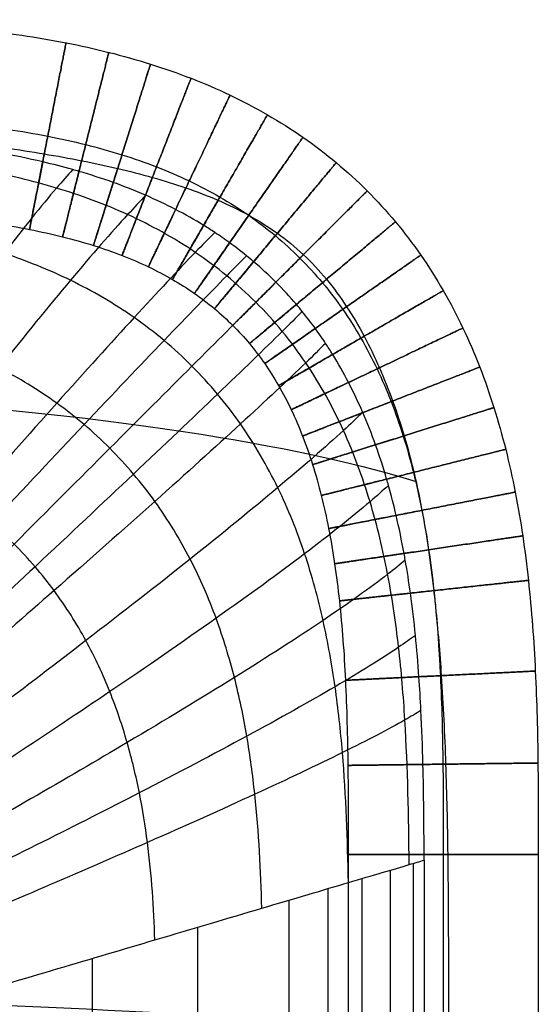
# Model space of a CAD drawing. Header units: millimetres. Extents: x -1000 to 1000, y -255 to 255.
# Tile 28 of 28: x 956 to 1000, y 172 to 255. Entities that reach past the tile are written whole.
import ezdxf

# ---------------------------------------------------------------- set-up
doc = ezdxf.new("R2010")
doc.units = ezdxf.units.MM
doc.header["$MEASUREMENT"] = 0
doc.layers.add('Nakki long bench', color=7, linetype='Continuous', true_color=0x6c5e82)

msp = doc.modelspace()

# ---------------------------------------------------------------- linework, layer by layer
at = {"layer": 'Nakki long bench'}
for points, knots in [([(929.759, 255, 325), (932.292, 255, 325), (937.375, 254.999, 325), (945.067, 254.813, 325), (952.673, 254.27, 325), (958.938, 253.372, 325), (963.814, 252.298, 325), (967.329, 251.315, 325), (970.743, 250.125, 325), (974.04, 248.711, 325), (977.2, 247.06, 325), (980.202, 245.163, 325), (983.021, 243.019, 325), (985.634, 240.633, 325), (988.019, 238.02, 325), (990.164, 235.202, 325), (992.06, 232.2, 325), (993.711, 229.04, 325), (995.125, 225.743, 325), (996.316, 222.329, 325), (997.299, 218.813, 325), (998.093, 215.21, 325), (998.717, 211.531, 325), (999.356, 206.479, 325), (999.814, 200.067, 325), (1000, 192.374, 325), (1000, 187.292, 325), (1000, 184.759, 325)], [0, 0, 0, 0, 7.597725, 15.04763, 22.228787, 29.058737, 32.32895, 35.502292, 38.58296, 41.57884, 44.501437, 47.365611, 50.189076, 52.991634, 55.794191, 58.617656, 61.481831, 64.404427, 67.400307, 70.480976, 73.654318, 76.92453, 80.292201, 83.75448, 90.935637, 98.385543, 105.983267, 105.983267, 105.983267, 105.983267]), ([(929.759, 247, 317), (932.292, 247, 317), (937.308, 246.999, 317), (944.717, 246.818, 317), (951.855, 246.305, 317), (957.562, 245.484, 317), (961.884, 244.53, 317), (964.943, 243.674, 317), (967.855, 242.658, 317), (970.613, 241.474, 317), (973.21, 240.116, 317), (975.638, 238.581, 317), (977.892, 236.865, 317), (979.969, 234.969, 317), (981.865, 232.892, 317), (983.581, 230.638, 317), (985.116, 228.21, 317), (986.474, 225.613, 317), (987.658, 222.855, 317), (988.674, 219.942, 317), (989.531, 216.884, 317), (990.236, 213.689, 317), (990.8, 210.369, 317), (991.386, 205.734, 317), (991.818, 199.716, 317), (991.999, 192.307, 317), (992, 187.292, 317), (992, 184.759, 317)], [0, 0, 0, 0, 7.597725, 15.04763, 22.228787, 29.058737, 32.32895, 35.502292, 38.58296, 41.57884, 44.501437, 47.365611, 50.189076, 52.991634, 55.794191, 58.617656, 61.481831, 64.404427, 67.400307, 70.480976, 73.654318, 76.92453, 80.292201, 83.75448, 90.935637, 98.385543, 105.983267, 105.983267, 105.983267, 105.983267]), ([(929.759, 247, 333), (932.292, 247, 333), (937.308, 246.999, 333), (944.717, 246.818, 333), (951.855, 246.305, 333), (957.562, 245.484, 333), (961.884, 244.53, 333), (964.943, 243.674, 333), (967.855, 242.658, 333), (970.613, 241.474, 333), (973.21, 240.116, 333), (975.638, 238.581, 333), (977.892, 236.865, 333), (979.969, 234.969, 333), (981.865, 232.892, 333), (983.581, 230.638, 333), (985.116, 228.21, 333), (986.474, 225.613, 333), (987.658, 222.855, 333), (988.674, 219.942, 333), (989.531, 216.884, 333), (990.236, 213.689, 333), (990.8, 210.369, 333), (991.386, 205.734, 333), (991.818, 199.716, 333), (991.999, 192.307, 333), (992, 187.292, 333), (992, 184.759, 333)], [0, 0, 0, 0, 7.597725, 15.04763, 22.228787, 29.058737, 32.32895, 35.502292, 38.58296, 41.57884, 44.501437, 47.365611, 50.189076, 52.991634, 55.794191, 58.617656, 61.481831, 64.404427, 67.400307, 70.480976, 73.654318, 76.92453, 80.292201, 83.75448, 90.935637, 98.385543, 105.983267, 105.983267, 105.983267, 105.983267]), ([(929.759, 246.63, 332.991), (932.286, 246.479, 332.984), (934.823, 246.307, 332.972), (937.346, 246.112, 332.954), (939.803, 245.922, 332.937), (942.289, 245.708, 332.915), (944.741, 245.466, 332.895), (947.084, 245.236, 332.876), (949.46, 244.975, 332.859), (951.796, 244.678, 332.85), (954, 244.398, 332.842), (956.233, 244.079, 332.843), (958.424, 243.709, 332.854), (959.473, 243.532, 332.859), (960.524, 243.341, 332.867), (961.568, 243.134, 332.876), (962.58, 242.934, 332.886), (963.595, 242.717, 332.897), (964.6, 242.481, 332.908), (965.578, 242.252, 332.92), (966.557, 242.002, 332.932), (967.524, 241.729, 332.943), (968.47, 241.461, 332.955), (969.414, 241.169, 332.965), (970.343, 240.848, 332.974), (971.257, 240.532, 332.983), (972.164, 240.185, 332.99), (973.051, 239.802, 332.994), (973.912, 239.43, 332.998), (974.758, 239.022, 333), (975.58, 238.571, 333), (975.596, 238.562, 333), (975.613, 238.553, 333), (975.629, 238.544, 333), (976.461, 238.084, 333), (977.264, 237.582, 332.998), (978.037, 237.028, 332.996), (978.808, 236.474, 332.994), (979.536, 235.877, 332.991), (980.229, 235.228, 332.99), (980.922, 234.579, 332.988), (981.566, 233.888, 332.987), (982.172, 233.156, 332.988), (982.78, 232.421, 332.988), (983.343, 231.651, 332.989), (983.867, 230.853, 332.99), (984.396, 230.047, 332.991), (984.887, 229.212, 332.993), (985.34, 228.362, 332.994), (985.802, 227.497, 332.995), (986.229, 226.609, 332.996), (986.623, 225.711, 332.997), (987.026, 224.794, 332.998), (987.398, 223.859, 332.999), (987.74, 222.917, 332.999), (988.091, 221.951, 332.999), (988.413, 220.97, 333), (988.706, 219.985, 333), (989.008, 218.97, 333), (989.281, 217.945, 333), (989.527, 216.916, 333), (989.589, 216.654, 333), (989.65, 216.392, 333), (989.709, 216.13, 333), (989.889, 215.329, 333), (990.054, 214.523, 333), (990.205, 213.716, 333), (990.222, 213.623, 333), (990.24, 213.531, 333), (990.257, 213.438, 333), (990.442, 212.428, 333), (990.607, 211.41, 333), (990.756, 210.394, 333), (990.923, 209.254, 333), (991.071, 208.106, 333), (991.201, 206.962, 333), (991.254, 206.501, 333), (991.304, 206.039, 333), (991.351, 205.578, 333), (991.548, 203.663, 333), (991.706, 201.727, 333), (991.833, 199.807, 333), (991.996, 197.337, 332.999), (992.114, 194.834, 332.998), (992.199, 192.36, 332.997), (992.286, 189.835, 332.995), (992.341, 187.285, 332.993), (992.376, 184.759, 332.991)], [0, 0, 0, 0, 7.604894, 7.604894, 7.604894, 15.028063, 15.028063, 15.028063, 22.127982, 22.127982, 22.127982, 28.827098, 28.827098, 28.827098, 32.023091, 32.023091, 32.023091, 35.125187, 35.125187, 35.125187, 38.145585, 38.145585, 38.145585, 41.099887, 41.099887, 41.099887, 44.004738, 44.004738, 44.004738, 46.819299, 46.819299, 46.819299, 46.874999, 46.874999, 46.874999, 49.723997, 49.723997, 49.723997, 52.563785, 52.563785, 52.563785, 55.407915, 55.407915, 55.407915, 58.270854, 58.270854, 58.270854, 61.167502, 61.167502, 61.167502, 64.113135, 64.113135, 64.113135, 67.123421, 67.123421, 67.123421, 70.21185, 70.21185, 70.21185, 73.389139, 73.389139, 73.389139, 74.196134, 74.196134, 74.196134, 76.660569, 76.660569, 76.660569, 76.943801, 76.943801, 76.943801, 80.028068, 80.028068, 80.028068, 83.490039, 83.490039, 83.490039, 84.882012, 84.882012, 84.882012, 90.673361, 90.673361, 90.673361, 98.130513, 98.130513, 98.130513, 105.733256, 105.733256, 105.733256, 105.733256]), ([(990.39, 184.759, 317.164), (990.378, 187.287, 317.166), (990.356, 189.809, 317.171), (990.292, 192.336, 317.178), (990.254, 193.848, 317.182), (990.201, 195.359, 317.187), (990.126, 196.87, 317.193), (990.078, 197.819, 317.197), (990.022, 198.768, 317.201), (989.956, 199.716, 317.206), (989.875, 200.877, 317.212), (989.778, 202.036, 317.218), (989.661, 203.194, 317.225), (989.542, 204.381, 317.233), (989.402, 205.566, 317.241), (989.238, 206.748, 317.25), (989.109, 207.675, 317.257), (988.965, 208.6, 317.265), (988.803, 209.522, 317.273), (988.77, 209.711, 317.275), (988.737, 209.9, 317.277), (988.702, 210.089, 317.278), (988.506, 211.162, 317.288), (988.285, 212.23, 317.299), (988.037, 213.292, 317.31), (987.839, 214.137, 317.32), (987.624, 214.977, 317.329), (987.389, 215.812, 317.339), (987.34, 215.989, 317.341), (987.289, 216.166, 317.344), (987.237, 216.342, 317.346), (986.954, 217.313, 317.358), (986.643, 218.276, 317.37), (986.302, 219.228, 317.383), (985.974, 220.143, 317.395), (985.617, 221.049, 317.408), (985.231, 221.941, 317.42), (985.228, 221.947, 317.42), (985.225, 221.954, 317.42), (985.222, 221.96, 317.42), (984.852, 222.812, 317.432), (984.454, 223.652, 317.444), (984.027, 224.476, 317.455), (983.611, 225.278, 317.466), (983.166, 226.065, 317.477), (982.693, 226.834, 317.486), (982.5, 227.148, 317.49), (982.302, 227.458, 317.494), (982.1, 227.765, 317.497), (981.819, 228.19, 317.502), (981.529, 228.608, 317.507), (981.23, 229.02, 317.511), (980.879, 229.504, 317.515), (980.515, 229.978, 317.519), (980.138, 230.442, 317.522), (979.974, 230.644, 317.524), (979.807, 230.844, 317.525), (979.638, 231.042, 317.526), (979.088, 231.688, 317.529), (978.512, 232.312, 317.531), (977.912, 232.912, 317.531), (977.312, 233.512, 317.531), (976.688, 234.088, 317.529), (976.043, 234.638, 317.526), (975.845, 234.807, 317.525), (975.645, 234.974, 317.524), (975.443, 235.138, 317.522), (974.979, 235.515, 317.519), (974.504, 235.879, 317.515), (974.02, 236.23, 317.511), (973.609, 236.529, 317.507), (973.19, 236.819, 317.502), (972.765, 237.099, 317.497), (972.458, 237.302, 317.494), (972.148, 237.5, 317.49), (971.835, 237.692, 317.486), (971.065, 238.166, 317.477), (970.278, 238.61, 317.466), (969.476, 239.026, 317.455), (968.652, 239.454, 317.444), (967.812, 239.852, 317.432), (966.961, 240.222, 317.42), (966.954, 240.225, 317.42), (966.948, 240.227, 317.42), (966.941, 240.23, 317.42), (966.049, 240.617, 317.408), (965.144, 240.973, 317.395), (964.228, 241.301, 317.383), (963.276, 241.643, 317.37), (962.313, 241.953, 317.358), (961.343, 242.237, 317.346), (961.166, 242.289, 317.344), (960.989, 242.339, 317.341), (960.812, 242.389, 317.339), (959.977, 242.624, 317.329), (959.137, 242.839, 317.32), (958.292, 243.037, 317.31), (957.043, 243.329, 317.297), (955.786, 243.582, 317.285), (954.522, 243.803, 317.273), (953.6, 243.964, 317.265), (952.676, 244.108, 317.257), (951.748, 244.237, 317.25), (950.566, 244.402, 317.241), (949.382, 244.541, 317.233), (948.194, 244.661, 317.225), (947.036, 244.777, 317.218), (945.877, 244.874, 317.212), (944.716, 244.956, 317.206), (943.768, 245.022, 317.201), (942.819, 245.078, 317.197), (941.87, 245.125, 317.193), (940.359, 245.2, 317.187), (938.848, 245.254, 317.182), (937.336, 245.292, 317.178), (934.809, 245.356, 317.171), (932.287, 245.378, 317.166), (929.759, 245.39, 317.164)], [0, 0, 0, 0, 7.577693, 7.577693, 7.577693, 12.115008, 12.115008, 12.115008, 14.96624, 14.96624, 14.96624, 18.456956, 18.456956, 18.456956, 22.036915, 22.036915, 22.036915, 24.845059, 24.845059, 24.845059, 25.421463, 25.421463, 25.421463, 28.693433, 28.693433, 28.693433, 31.295159, 31.295159, 31.295159, 31.847419, 31.847419, 31.847419, 34.882162, 34.882162, 34.882162, 37.799708, 37.799708, 37.799708, 37.821211, 37.821211, 37.821211, 40.607738, 40.607738, 40.607738, 43.318452, 43.318452, 43.318452, 44.422275, 44.422275, 44.422275, 45.949422, 45.949422, 45.949422, 47.742833, 47.742833, 47.742833, 48.524027, 48.524027, 48.524027, 51.069886, 51.069886, 51.069886, 53.615802, 53.615802, 53.615802, 54.396826, 54.396826, 54.396826, 56.190501, 56.190501, 56.190501, 57.717465, 57.717465, 57.717465, 58.821339, 58.821339, 58.821339, 61.532152, 61.532152, 61.532152, 64.318366, 64.318366, 64.318366, 64.340101, 64.340101, 64.340101, 67.257714, 67.257714, 67.257714, 70.2924, 70.2924, 70.2924, 70.844767, 70.844767, 70.844767, 73.446506, 73.446506, 73.446506, 77.29485, 77.29485, 77.29485, 80.103123, 80.103123, 80.103123, 83.682804, 83.682804, 83.682804, 87.173856, 87.173856, 87.173856, 90.024898, 90.024898, 90.024898, 94.562251, 94.562251, 94.562251, 102.139953, 102.139953, 102.139953, 102.139953]), ([(989.127, 183.909, 312.953), (989.089, 187.947, 312.919), (989.018, 192.004, 312.886), (988.647, 198.115, 312.84), (988.479, 200.157, 312.825), (988.011, 204.244, 312.796), (987.712, 206.291, 312.782), (986.928, 210.378, 312.754), (986.444, 212.42, 312.74), (985.227, 216.468, 312.712), (984.492, 218.476, 312.698), (982.707, 222.399, 312.672), (981.654, 224.313, 312.661), (979.809, 227.037, 312.649), (979.151, 227.921, 312.646), (977.749, 229.624, 312.641), (977.006, 230.443, 312.64), (975.444, 232.006, 312.64), (974.624, 232.749, 312.641), (972.921, 234.15, 312.646), (972.038, 234.809, 312.649), (969.313, 236.654, 312.661), (967.399, 237.707, 312.672), (963.477, 239.492, 312.698), (961.469, 240.226, 312.712), (957.42, 241.444, 312.74), (955.379, 241.928, 312.754), (951.292, 242.712, 312.782), (949.245, 243.011, 312.796), (945.157, 243.479, 312.825), (943.116, 243.647, 312.84), (937.005, 244.018, 312.886), (932.947, 244.089, 312.919), (928.909, 244.127, 312.953)], [0, 0, 0, 0, 8.587447, 8.587447, 12.88117, 12.88117, 17.174893, 17.174893, 21.468616, 21.468616, 25.76234, 25.76234, 30.056063, 30.056063, 32.202924, 32.202924, 34.349786, 34.349786, 36.496648, 36.496648, 38.643509, 38.643509, 42.937233, 42.937233, 47.230956, 47.230956, 51.524679, 51.524679, 55.818402, 55.818402, 60.112126, 60.112126, 68.699572, 68.699572, 68.699572, 68.699572]), ([(960.812, 242.389, 317.339), (960.385, 241.921, 315.785), (959.929, 241.404, 314.246), (958.172, 239.342, 308.735), (956.716, 237.519, 304.941), (953.406, 233.149, 297.771), (951.594, 230.66, 294.487), (947.674, 225.112, 288.46), (945.608, 222.112, 285.777), (943.46, 218.938, 283.357), (940.017, 213.85, 279.479), (936.312, 208.235, 276.217), (930.777, 199.646, 272.687), (928.88, 196.667, 271.704), (925.156, 190.734, 270.344), (923.234, 187.627, 269.929), (921.428, 184.638, 270)], [7.687242, 7.687242, 7.687242, 7.687242, 12.436465, 12.436465, 24.902483, 24.902483, 37.372212, 37.372212, 49.81656, 49.81656, 49.81656, 69.997327, 69.997327, 80.139445, 80.139445, 90.218371, 90.218371, 90.218371, 90.218371]), ([(966.961, 240.222, 317.42), (966.487, 239.73, 315.824), (965.98, 239.191, 314.245), (964.047, 237.081, 308.683), (962.449, 235.249, 304.88), (958.799, 230.897, 297.695), (956.794, 228.434, 294.407), (952.447, 222.971, 288.376), (950.15, 220.028, 285.693), (947.758, 216.923, 283.276), (943.926, 211.947, 279.401), (939.791, 206.475, 276.148), (933.601, 198.134, 272.637), (931.477, 195.245, 271.662), (927.302, 189.505, 270.32), (925.144, 186.506, 269.917), (923.111, 183.629, 270)], [7.57818, 7.57818, 7.57818, 7.57818, 12.436465, 12.436465, 24.902483, 24.902483, 37.372212, 37.372212, 49.81656, 49.81656, 49.81656, 69.997327, 69.997327, 80.139445, 80.139445, 90.218371, 90.218371, 90.218371, 90.218371]), ([(984.016, 182.396, 301.742), (983.952, 186.01, 301.684), (983.826, 189.657, 301.629), (983.363, 195.172, 301.551), (983.162, 197.018, 301.526), (982.632, 200.726, 301.476), (982.302, 202.588, 301.452), (981.466, 206.321, 301.404), (980.959, 208.194, 301.38), (979.71, 211.929, 301.333), (978.966, 213.792, 301.309), (977.182, 217.456, 301.267), (976.139, 219.258, 301.247), (974.331, 221.843, 301.227), (973.688, 222.684, 301.221), (972.326, 224.312, 301.214), (971.606, 225.099, 301.212), (970.1, 226.606, 301.212), (969.313, 227.325, 301.214), (967.685, 228.688, 301.221), (966.843, 229.331, 301.227), (964.258, 231.139, 301.247), (962.457, 232.181, 301.267), (958.792, 233.965, 301.309), (956.929, 234.709, 301.333), (953.194, 235.959, 301.38), (951.322, 236.466, 301.404), (947.588, 237.302, 301.452), (945.726, 237.632, 301.476), (942.019, 238.162, 301.526), (940.172, 238.362, 301.551), (934.658, 238.825, 301.629), (931.011, 238.952, 301.684), (927.396, 239.016, 301.742)], [0, 0, 0, 0, 8.587447, 8.587447, 12.88117, 12.88117, 17.174893, 17.174893, 21.468616, 21.468616, 25.76234, 25.76234, 30.056063, 30.056063, 32.202924, 32.202924, 34.349786, 34.349786, 36.496648, 36.496648, 38.643509, 38.643509, 42.937233, 42.937233, 47.230956, 47.230956, 51.524679, 51.524679, 55.818402, 55.818402, 60.112126, 60.112126, 68.699572, 68.699572, 68.699572, 68.699572]), ([(929.759, 239, 325), (932.292, 239, 325), (937.241, 238.999, 325), (944.366, 238.823, 325), (951.037, 238.341, 325), (956.185, 237.595, 325), (959.954, 236.762, 325), (962.556, 236.033, 325), (964.967, 235.19, 325), (967.187, 234.236, 325), (969.22, 233.172, 325), (971.074, 231.998, 325), (972.763, 230.711, 325), (974.304, 229.304, 325), (975.712, 227.763, 325), (976.998, 226.074, 325), (978.172, 224.219, 325), (979.236, 222.187, 325), (980.19, 219.967, 325), (981.033, 217.556, 325), (981.763, 214.954, 325), (982.378, 212.168, 325), (982.882, 209.207, 325), (983.417, 204.99, 325), (983.823, 199.366, 325), (983.999, 192.241, 325), (984, 187.292, 325), (984, 184.759, 325)], [0, 0, 0, 0, 7.597725, 15.04763, 22.228787, 29.058737, 32.32895, 35.502292, 38.58296, 41.57884, 44.501437, 47.365611, 50.189076, 52.991634, 55.794191, 58.617656, 61.481831, 64.404427, 67.400307, 70.480976, 73.654318, 76.92453, 80.292201, 83.75448, 90.935637, 98.385543, 105.983267, 105.983267, 105.983267, 105.983267]), ([(929.759, 239, 325), (932.292, 239, 325), (937.241, 238.999, 325), (944.366, 238.823, 325), (951.037, 238.341, 325), (956.185, 237.595, 325), (959.954, 236.762, 325), (962.556, 236.033, 325), (964.967, 235.19, 325), (967.187, 234.236, 325), (969.22, 233.172, 325), (971.074, 231.998, 325), (972.763, 230.711, 325), (974.304, 229.304, 325), (975.712, 227.763, 325), (976.998, 226.074, 325), (978.172, 224.219, 325), (979.236, 222.187, 325), (980.19, 219.967, 325), (981.033, 217.556, 325), (981.763, 214.954, 325), (982.378, 212.168, 325), (982.882, 209.207, 325), (983.417, 204.99, 325), (983.823, 199.366, 325), (983.999, 192.241, 325), (984, 187.292, 325), (984, 184.759, 325)], [0, 0, 0, 0, 7.597725, 15.04763, 22.228787, 29.058737, 32.32895, 35.502292, 38.58296, 41.57884, 44.501437, 47.365611, 50.189076, 52.991634, 55.794191, 58.617656, 61.481831, 64.404427, 67.400307, 70.480976, 73.654318, 76.92453, 80.292201, 83.75448, 90.935637, 98.385543, 105.983267, 105.983267, 105.983267, 105.983267]), ([(975.581, 238.57, 333), (975.596, 238.56, 333), (976.384, 238.013, 333), (977.892, 236.865, 333), (979.969, 234.969, 333), (981.865, 232.892, 333), (983.581, 230.638, 333), (985.116, 228.21, 333), (986.474, 225.613, 333), (987.658, 222.855, 333), (988.674, 219.942, 333), (989.531, 216.884, 333), (990.013, 214.698, 333), (990.237, 213.539, 333), (990.254, 213.451, 333)], [47.311211, 47.311211, 47.311211, 47.311211, 47.365611, 50.189076, 52.991634, 55.794191, 58.617656, 61.481831, 64.404427, 67.400307, 70.480976, 73.654318, 76.92453, 77.194633, 77.194633, 77.194633, 77.194633]), ([(972.765, 237.099, 317.497), (972.26, 236.589, 315.864), (971.715, 236.032, 314.248), (969.657, 233.895, 308.642), (967.948, 232.074, 304.831), (964.014, 227.792, 297.635), (961.841, 225.387, 294.344), (957.104, 220.081, 288.309), (954.591, 217.236, 285.627), (951.968, 214.244, 283.211), (947.763, 209.449, 279.339), (943.207, 204.2, 276.093), (936.36, 196.233, 272.597), (934.005, 193.48, 271.629), (929.366, 188.022, 270.302), (926.962, 185.177, 269.907), (924.688, 182.46, 270)], [7.479433, 7.479433, 7.479433, 7.479433, 12.436465, 12.436465, 24.902483, 24.902483, 37.372212, 37.372212, 49.81656, 49.81656, 49.81656, 69.997327, 69.997327, 80.139445, 80.139445, 90.218371, 90.218371, 90.218371, 90.218371]), ([(975.443, 235.138, 317.522), (974.928, 234.622, 315.877), (974.373, 234.06, 314.25), (972.273, 231.923, 308.629), (970.523, 230.118, 304.817), (966.474, 225.895, 297.617), (964.228, 223.532, 294.325), (959.319, 218.337, 288.29), (956.708, 215.559, 285.608), (953.977, 212.643, 283.192), (949.6, 207.968, 279.321), (944.846, 202.864, 276.077), (937.683, 195.135, 272.586), (935.217, 192.467, 271.619), (930.351, 187.187, 270.296), (927.826, 184.438, 269.904), (925.431, 181.819, 270)], [7.448233, 7.448233, 7.448233, 7.448233, 12.436465, 12.436465, 24.902483, 24.902483, 37.372212, 37.372212, 49.81656, 49.81656, 49.81656, 69.997327, 69.997327, 80.139445, 80.139445, 90.218371, 90.218371, 90.218371, 90.218371]), ([(977.912, 232.912, 317.531), (977.395, 232.394, 315.882), (976.833, 231.833, 314.25), (974.708, 229.707, 308.625), (972.926, 227.925, 304.812), (968.78, 223.78, 297.611), (966.471, 221.47, 294.318), (961.408, 216.408, 288.283), (958.708, 213.708, 285.601), (955.879, 210.879, 283.186), (951.345, 206.344, 279.315), (946.406, 201.406, 276.071), (938.948, 193.947, 272.582), (936.376, 191.376, 271.616), (931.294, 186.294, 270.294), (928.653, 183.653, 269.903), (926.142, 181.142, 270)], [7.437074, 7.437074, 7.437074, 7.437074, 12.436465, 12.436465, 24.902483, 24.902483, 37.372212, 37.372212, 49.81656, 49.81656, 49.81656, 69.997327, 69.997327, 80.139445, 80.139445, 90.218371, 90.218371, 90.218371, 90.218371]), ([(976.724, 180.238, 291.931), (976.647, 183.398, 291.862), (976.484, 186.597, 291.796), (975.966, 191.448, 291.703), (975.747, 193.074, 291.673), (975.187, 196.345, 291.614), (974.846, 197.991, 291.585), (974, 201.301, 291.528), (973.495, 202.965, 291.499), (972.272, 206.298, 291.442), (971.552, 207.968, 291.414), (969.848, 211.268, 291.363), (968.861, 212.9, 291.34), (967.166, 215.255, 291.315), (966.566, 216.024, 291.309), (965.299, 217.517, 291.3), (964.632, 218.241, 291.298), (963.241, 219.632, 291.298), (962.517, 220.299, 291.3), (961.024, 221.566, 291.309), (960.255, 222.166, 291.315), (957.9, 223.861, 291.34), (956.269, 224.848, 291.363), (952.968, 226.552, 291.414), (951.299, 227.271, 291.442), (947.966, 228.495, 291.499), (946.301, 228.999, 291.528), (942.992, 229.845, 291.585), (941.346, 230.187, 291.614), (938.074, 230.747, 291.673), (936.448, 230.966, 291.703), (931.598, 231.484, 291.796), (928.399, 231.647, 291.862), (925.238, 231.724, 291.931)], [0, 0, 0, 0, 8.587447, 8.587447, 12.88117, 12.88117, 17.174893, 17.174893, 21.468616, 21.468616, 25.76234, 25.76234, 30.056063, 30.056063, 32.202924, 32.202924, 34.349786, 34.349786, 36.496648, 36.496648, 38.643509, 38.643509, 42.937233, 42.937233, 47.230956, 47.230956, 51.524679, 51.524679, 55.818402, 55.818402, 60.112126, 60.112126, 68.699572, 68.699572, 68.699572, 68.699572]), ([(980.138, 230.442, 317.522), (979.622, 229.928, 315.877), (979.061, 229.372, 314.25), (976.924, 227.273, 308.629), (975.118, 225.523, 304.817), (970.895, 221.473, 297.617), (968.533, 219.227, 294.325), (963.338, 214.318, 288.29), (960.559, 211.707, 285.608), (957.643, 208.976, 283.192), (952.968, 204.6, 279.321), (947.864, 199.845, 276.077), (940.135, 192.683, 272.586), (937.468, 190.217, 271.619), (932.187, 185.351, 270.296), (929.439, 182.826, 269.904), (926.819, 180.431, 270)], [7.448233, 7.448233, 7.448233, 7.448233, 12.436465, 12.436465, 24.902483, 24.902483, 37.372212, 37.372212, 49.81656, 49.81656, 49.81656, 69.997327, 69.997327, 80.139445, 80.139445, 90.218371, 90.218371, 90.218371, 90.218371]), ([(982.1, 227.765, 317.497), (981.589, 227.259, 315.864), (981.032, 226.715, 314.248), (978.896, 224.656, 308.642), (977.074, 222.948, 304.831), (972.792, 219.014, 297.635), (970.387, 216.84, 294.344), (965.081, 212.104, 288.309), (962.236, 209.591, 285.627), (959.245, 206.967, 283.211), (954.45, 202.762, 279.339), (949.201, 198.206, 276.093), (941.233, 191.359, 272.597), (938.48, 189.005, 271.629), (933.022, 184.365, 270.302), (930.178, 181.962, 269.907), (927.46, 179.688, 270)], [7.479434, 7.479434, 7.479434, 7.479434, 12.436465, 12.436465, 24.902483, 24.902483, 37.372212, 37.372212, 49.81656, 49.81656, 49.81656, 69.997327, 69.997327, 80.139445, 80.139445, 90.218371, 90.218371, 90.218371, 90.218371]), ([(-989.943, 216.292, 332.995), (-981.395, 218.956, 353.907), (-949.063, 224.997, 400.205), (-834.22, 225.121, 405.974), (-739.295, 225.923, 407.153), (-542.827, 226.529, 407.115), (542.807, 226.529, 407.115), (739.276, 225.921, 407.153), (834.2, 225.117, 405.974), (949.041, 224.992, 400.205), (981.18, 218.808, 353.911), (989.709, 216.13, 333)], [8.852568, 8.852568, 8.852568, 8.852568, 77.777778, 155.555556, 233.333333, 311.111111, 388.888889, 466.666667, 544.444444, 622.222222, 691.14167, 691.14167, 691.14167, 691.14167]), ([(967.719, 177.572, 283.815), (967.642, 180.27, 283.746), (967.461, 183.006, 283.68), (966.924, 187.155, 283.588), (966.701, 188.547, 283.558), (966.142, 191.349, 283.5), (965.806, 192.759, 283.471), (964.99, 195.597, 283.414), (964.51, 197.026, 283.386), (963.366, 199.893, 283.329), (962.701, 201.331, 283.301), (961.146, 204.185, 283.251), (960.255, 205.6, 283.228), (958.74, 207.651, 283.203), (958.205, 208.323, 283.197), (957.081, 209.63, 283.188), (956.492, 210.266, 283.186), (955.267, 211.491, 283.186), (954.631, 212.081, 283.188), (953.323, 213.204, 283.197), (952.651, 213.739, 283.203), (950.6, 215.255, 283.228), (949.185, 216.146, 283.251), (946.332, 217.7, 283.301), (944.893, 218.365, 283.329), (942.027, 219.51, 283.386), (940.598, 219.99, 283.414), (937.759, 220.806, 283.471), (936.349, 221.142, 283.5), (933.548, 221.701, 283.558), (932.156, 221.924, 283.588), (928.006, 222.461, 283.68), (925.27, 222.642, 283.746), (922.572, 222.719, 283.815)], [0, 0, 0, 0, 8.587447, 8.587447, 12.88117, 12.88117, 17.174893, 17.174893, 21.468616, 21.468616, 25.76234, 25.76234, 30.056063, 30.056063, 32.202924, 32.202924, 34.349786, 34.349786, 36.496648, 36.496648, 38.643509, 38.643509, 42.937233, 42.937233, 47.230956, 47.230956, 51.524679, 51.524679, 55.818402, 55.818402, 60.112126, 60.112126, 68.699572, 68.699572, 68.699572, 68.699572]), ([(985.222, 221.96, 317.42), (984.731, 221.487, 315.824), (984.191, 220.98, 314.245), (982.082, 219.047, 308.683), (980.249, 217.449, 304.88), (975.898, 213.799, 297.695), (973.434, 211.794, 294.407), (967.971, 207.446, 288.376), (965.028, 205.149, 285.693), (961.924, 202.758, 283.276), (956.947, 198.925, 279.401), (951.475, 194.79, 276.148), (943.134, 188.601, 272.637), (940.246, 186.477, 271.662), (934.505, 182.302, 270.32), (931.506, 180.144, 269.917), (928.629, 178.111, 270)], [7.578183, 7.578183, 7.578183, 7.578183, 12.436465, 12.436465, 24.902483, 24.902483, 37.372212, 37.372212, 49.81656, 49.81656, 49.81656, 69.997327, 69.997327, 80.139445, 80.139445, 90.218371, 90.218371, 90.218371, 90.218371]), ([(987.389, 215.812, 317.339), (986.921, 215.384, 315.785), (986.404, 214.929, 314.246), (984.342, 213.171, 308.735), (982.519, 211.716, 304.941), (978.149, 208.406, 297.771), (975.66, 206.594, 294.487), (970.112, 202.674, 288.46), (967.112, 200.607, 285.777), (963.938, 198.46, 283.357), (958.851, 195.017, 279.479), (953.236, 191.311, 276.217), (944.647, 185.777, 272.687), (941.667, 183.88, 271.704), (935.734, 180.156, 270.344), (932.628, 178.234, 269.929), (929.638, 176.428, 270)], [7.687236, 7.687236, 7.687236, 7.687236, 12.436465, 12.436465, 24.902483, 24.902483, 37.372212, 37.372212, 49.81656, 49.81656, 49.81656, 69.997327, 69.997327, 80.139445, 80.139445, 90.218371, 90.218371, 90.218371, 90.218371]), ([(988.803, 209.522, 317.273), (988.358, 209.151, 315.756), (987.865, 208.755, 314.253), (985.861, 207.208, 308.79), (984.06, 205.92, 305.006), (979.708, 202.989, 297.85), (977.215, 201.384, 294.571), (971.636, 197.912, 288.548), (968.608, 196.081, 285.865), (965.398, 194.178, 283.443), (960.253, 191.128, 279.56), (954.555, 187.845, 276.29), (945.814, 182.94, 272.739), (942.777, 181.259, 271.748), (936.72, 177.958, 270.369), (933.543, 176.255, 269.942), (930.478, 174.653, 270)], [7.782914, 7.782914, 7.782914, 7.782914, 12.436465, 12.436465, 24.902483, 24.902483, 37.372212, 37.372212, 49.81656, 49.81656, 49.81656, 69.997327, 69.997327, 80.139445, 80.139445, 90.218371, 90.218371, 90.218371, 90.218371]), ([(991.351, 205.578, 333), (991.533, 203.657, 333), (991.83, 199.253, 333), (991.999, 192.307, 333), (992, 187.292, 333), (992, 184.759, 333)], [85.146137, 85.146137, 85.146137, 85.146137, 90.935637, 98.385543, 105.983267, 105.983267, 105.983267, 105.983267]), ([(989.661, 203.194, 317.225), (989.238, 202.884, 315.739), (988.767, 202.553, 314.267), (986.824, 201.24, 308.845), (985.052, 200.135, 305.071), (980.741, 197.608, 297.93), (978.259, 196.219, 294.656), (972.682, 193.203, 288.637), (969.647, 191.609, 285.954), (966.421, 189.948, 283.529), (961.252, 187.286, 279.643), (955.512, 184.412, 276.363), (946.683, 180.108, 272.791), (943.613, 178.63, 271.792), (937.477, 175.724, 270.394), (934.255, 174.222, 269.956), (931.139, 172.805, 270)], [7.861024, 7.861024, 7.861024, 7.861024, 12.436465, 12.436465, 24.902483, 24.902483, 37.372212, 37.372212, 49.81656, 49.81656, 49.81656, 69.997327, 69.997327, 80.139445, 80.139445, 90.218371, 90.218371, 90.218371, 90.218371]), ([(990.126, 196.87, 317.193), (989.722, 196.624, 315.733), (989.271, 196.361, 314.286), (987.388, 195.298, 308.903), (985.648, 194.387, 305.139), (981.386, 192.28, 298.013), (978.92, 191.11, 294.744), (973.363, 188.554, 288.73), (970.331, 187.194, 286.046), (967.103, 185.772, 283.619), (961.93, 183.493, 279.729), (956.171, 181.016, 276.44), (947.293, 177.285, 272.846), (944.203, 176, 271.838), (938.019, 173.465, 270.42), (934.767, 172.149, 269.97), (931.616, 170.901, 270)], [7.924786, 7.924786, 7.924786, 7.924786, 12.436465, 12.436465, 24.902483, 24.902483, 37.372212, 37.372212, 49.81656, 49.81656, 49.81656, 69.997327, 69.997327, 80.139445, 80.139445, 90.218371, 90.218371, 90.218371, 90.218371]), ([(992.376, 184.759, 332.991), (992.443, 179.848, 332.988), (992.435, 174.936, 332.988), (992.424, 170.025, 332.989), (992.406, 162.197, 332.99), (992.377, 154.369, 332.991), (992.316, 138.714, 332.994), (992.284, 130.886, 332.995), (992.259, 123.059, 332.996), (992.225, 112.245, 332.997), (992.208, 101.432, 332.997), (992.187, 79.806, 332.998), (992.183, 68.992, 332.998), (992.18, 58.179, 332.998), (992.174, 38.785, 332.998), (992.173, 19.391, 332.998), (992.173, -19.397, 332.998), (992.175, -38.791, 332.998), (992.181, -58.186, 332.998), (992.185, -68.999, 332.998), (992.189, -79.812, 332.998), (992.21, -101.438, 332.997), (992.228, -112.252, 332.997), (992.263, -123.065, 332.996), (992.288, -130.893, 332.995), (992.321, -138.72, 332.994), (992.383, -154.376, 332.991), (992.412, -162.203, 332.989), (992.43, -170.031, 332.988), (992.442, -174.941, 332.988), (992.45, -179.85, 332.988), (992.389, -184.759, 332.991)], [0, 0, 0, 0, 14.734665, 14.734665, 14.734665, 38.217942, 38.217942, 61.701238, 61.701238, 61.701238, 94.140962, 94.140962, 126.580728, 126.580728, 126.580728, 184.763101, 184.763101, 242.945475, 242.945475, 242.945475, 275.385222, 275.385222, 307.824969, 307.824969, 307.824969, 331.308252, 331.308252, 354.791541, 354.791541, 354.791541, 369.519854, 369.519854, 369.519854, 369.519854]), ([(932, 167, 270), (935.196, 167.946, 270), (938.484, 168.919, 270.476), (944.726, 170.766, 271.939), (947.841, 171.688, 272.966), (956.773, 174.332, 276.606), (962.548, 176.042, 279.916), (967.719, 177.572, 283.815), (970.945, 178.527, 286.248), (973.968, 179.422, 288.932), (979.486, 181.055, 294.937), (981.924, 181.777, 298.196), (986.108, 183.015, 305.287), (987.801, 183.516, 309.028), (989.597, 184.048, 314.343), (990.018, 184.172, 315.747), (990.393, 184.283, 317.163)], [-90.218371, -90.218371, -90.218371, -90.218371, -80.139445, -80.139445, -69.997327, -69.997327, -49.81656, -49.81656, -49.81656, -37.372212, -37.372212, -24.902483, -24.902483, -12.436465, -12.436465, -8.023463, -8.023463, -8.023463, -8.023463]), ([(-992.441, 170.031, 332.988), (-984.656, 170.606, 360.805), (-953.631, 172.45, 423.713), (-841.66, 176.176, 437.575), (-743.186, 178.182, 441.23), (-543.177, 179.248, 441.976), (543.159, 179.247, 441.976), (743.168, 178.179, 441.23), (841.643, 176.172, 437.575), (953.613, 172.445, 423.713), (984.639, 170.599, 360.805), (992.424, 170.025, 332.989)], [6.852111, 6.852111, 6.852111, 6.852111, 77.777778, 155.555556, 233.333333, 311.111111, 388.888889, 466.666667, 544.444444, 622.222222, 693.147104, 693.147104, 693.147104, 693.147104])]:
    msp.add_open_spline(points, degree=3, knots=knots, dxfattribs=at)
for points, weights, knots in [([(958.716, 245.202, 317), (957.181, 237.351, 317), (957.181, 237.351, 325), (957.181, 237.351, 333), (958.716, 245.202, 333), (960.251, 253.054, 333), (960.251, 253.054, 325), (960.251, 253.054, 317), (958.716, 245.202, 317)], [1, 0.707106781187, 1, 0.707106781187, 1, 0.707106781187, 1, 0.707106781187, 1], [0, 0, 0, 12.566371, 12.566371, 25.132741, 25.132741, 37.699112, 37.699112, 50.265482, 50.265482, 50.265482]), ([(961.908, 244.493, 317), (959.964, 236.733, 317), (959.964, 236.733, 325), (959.964, 236.733, 333), (961.908, 244.493, 333), (963.852, 252.254, 333), (963.852, 252.254, 325), (963.852, 252.254, 317), (961.908, 244.493, 317)], [1, 0.707106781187, 1, 0.707106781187, 1, 0.707106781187, 1, 0.707106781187, 1], [0, 0, 0, 12.566371, 12.566371, 25.132741, 25.132741, 37.699112, 37.699112, 50.265482, 50.265482, 50.265482]), ([(964.962, 243.634, 317), (962.561, 236.002, 317), (962.561, 236.002, 325), (962.561, 236.002, 333), (964.962, 243.634, 333), (967.363, 251.265, 333), (967.363, 251.265, 325), (967.363, 251.265, 317), (964.962, 243.634, 317)], [1, 0.707106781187, 1, 0.707106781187, 1, 0.707106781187, 1, 0.707106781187, 1], [0, 0, 0, 12.566371, 12.566371, 25.132741, 25.132741, 37.699112, 37.699112, 50.265482, 50.265482, 50.265482]), ([(967.869, 242.614, 317), (964.967, 235.159, 317), (964.967, 235.159, 325), (964.967, 235.159, 333), (967.869, 242.614, 333), (970.77, 250.07, 333), (970.77, 250.07, 325), (970.77, 250.07, 317), (967.869, 242.614, 317)], [1, 0.707106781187, 1, 0.707106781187, 1, 0.707106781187, 1, 0.707106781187, 1], [0, 0, 0, 12.566371, 12.566371, 25.132741, 25.132741, 37.699112, 37.699112, 50.265482, 50.265482, 50.265482]), ([(970.619, 241.429, 317), (967.182, 234.205, 317), (967.182, 234.205, 325), (967.182, 234.205, 333), (970.619, 241.429, 333), (974.057, 248.653, 333), (974.057, 248.653, 325), (974.057, 248.653, 317), (970.619, 241.429, 317)], [1, 0.707106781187, 1, 0.707106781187, 1, 0.707106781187, 1, 0.707106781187, 1], [0, 0, 0, 12.566371, 12.566371, 25.132741, 25.132741, 37.699112, 37.699112, 50.265482, 50.265482, 50.265482]), ([(973.207, 240.072, 317), (969.21, 233.142, 317), (969.21, 233.142, 325), (969.21, 233.142, 333), (973.207, 240.072, 333), (977.205, 247.001, 333), (977.205, 247.001, 325), (977.205, 247.001, 317), (973.207, 240.072, 317)], [1, 0.707106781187, 1, 0.707106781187, 1, 0.707106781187, 1, 0.707106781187, 1], [0, 0, 0, 12.566371, 12.566371, 25.132741, 25.132741, 37.699112, 37.699112, 50.265482, 50.265482, 50.265482]), ([(975.626, 238.539, 317), (971.059, 231.97, 317), (971.059, 231.97, 325), (971.059, 231.97, 333), (975.626, 238.539, 333), (980.192, 245.108, 333), (980.192, 245.108, 325), (980.192, 245.108, 317), (975.626, 238.539, 317)], [1, 0.707106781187, 1, 0.707106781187, 1, 0.707106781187, 1, 0.707106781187, 1], [0, 0, 0, 12.566371, 12.566371, 25.132741, 25.132741, 37.699112, 37.699112, 50.265482, 50.265482, 50.265482]), ([(958.292, 243.037, 317.31), (957.181, 237.351, 318.973), (957.181, 237.351, 325), (957.181, 237.351, 331.599), (958.424, 243.709, 332.854)], [0.910587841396, 0.762161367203, 1, 0.745348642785, 0.933502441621], [2.362077, 2.362077, 2.362077, 12.566371, 12.566371, 23.492002, 23.492002, 23.492002]), ([(961.343, 242.237, 317.346), (959.964, 236.733, 319.07), (959.964, 236.733, 325), (959.964, 236.733, 331.702), (961.568, 243.134, 332.876)], [0.906992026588, 0.765089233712, 1, 0.742373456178, 0.937959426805], [2.487695, 2.487695, 2.487695, 12.566371, 12.566371, 23.61965, 23.61965, 23.61965]), ([(977.871, 236.828, 317), (972.745, 230.686, 317), (972.745, 230.686, 325), (972.745, 230.686, 333), (977.871, 236.828, 333), (982.996, 242.97, 333), (982.996, 242.97, 325), (982.996, 242.97, 317), (977.871, 236.828, 317)], [1, 0.707106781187, 1, 0.707106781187, 1, 0.707106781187, 1, 0.707106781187, 1], [0, 0, 0, 12.566371, 12.566371, 25.132741, 25.132741, 37.699112, 37.699112, 50.265482, 50.265482, 50.265482]), ([(964.228, 241.301, 317.383), (962.561, 236.002, 319.166), (962.561, 236.002, 325), (962.561, 236.002, 331.871), (964.6, 242.481, 332.908)], [0.903525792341, 0.768006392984, 1, 0.737604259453, 0.945356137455], [2.612854, 2.612854, 2.612854, 12.566371, 12.566371, 23.824269, 23.824269, 23.824269]), ([(966.941, 240.23, 317.42), (964.967, 235.159, 319.257), (964.967, 235.159, 325), (964.967, 235.159, 332.1), (967.524, 241.729, 332.943)], [0.900326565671, 0.770790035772, 1, 0.731206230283, 0.955766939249], [2.732284, 2.732284, 2.732284, 12.566371, 12.566371, 24.098772, 24.098772, 24.098772]), ([(969.476, 239.026, 317.455), (967.182, 234.205, 319.338), (967.182, 234.205, 325), (967.182, 234.205, 332.381), (970.343, 240.848, 332.974)], [0.89751846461, 0.773312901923, 1, 0.723509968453, 0.969030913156], [2.840525, 2.840525, 2.840525, 12.566371, 12.566371, 24.428974, 24.428974, 24.428974]), ([(979.939, 234.939, 317), (974.282, 229.282, 317), (974.282, 229.282, 325), (974.282, 229.282, 333), (979.939, 234.939, 333), (985.596, 240.595, 333), (985.596, 240.595, 325), (985.596, 240.595, 317), (979.939, 234.939, 317)], [1, 0.707106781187, 1, 0.707106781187, 1, 0.707106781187, 1, 0.707106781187, 1], [0, 0, 0, 12.566371, 12.566371, 25.132741, 25.132741, 37.699112, 37.699112, 50.265482, 50.265482, 50.265482]), ([(971.835, 237.692, 317.486), (969.21, 233.142, 319.407), (969.21, 233.142, 325), (969.21, 233.142, 332.694), (973.051, 239.802, 332.994)], [0.895224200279, 0.775434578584, 1, 0.715108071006, 0.984434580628], [2.931554, 2.931554, 2.931554, 12.566371, 12.566371, 24.789452, 24.789452, 24.789452]), ([(974.02, 236.23, 317.511), (971.059, 231.97, 319.458), (971.059, 231.97, 325), (971.059, 231.97, 333), (975.629, 238.544, 333)], [0.893522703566, 0.777046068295, 1, 0.707106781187, 0.999709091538], [3.000694, 3.000694, 3.000694, 12.569069, 12.569069, 25.138985, 25.138985, 25.138985]), ([(981.829, 232.87, 317), (975.687, 227.744, 317), (975.687, 227.744, 325), (975.687, 227.744, 333), (981.829, 232.87, 333), (987.971, 237.996, 333), (987.971, 237.996, 325), (987.971, 237.996, 317), (981.829, 232.87, 317)], [1, 0.707106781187, 1, 0.707106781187, 1, 0.707106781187, 1, 0.707106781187, 1], [0, 0, 0, 12.566371, 12.566371, 25.132741, 25.132741, 37.699112, 37.699112, 50.265482, 50.265482, 50.265482]), ([(976.043, 234.638, 317.526), (972.745, 230.686, 319.491), (972.745, 230.686, 325), (972.745, 230.686, 333), (977.871, 236.828, 333), (977.954, 236.928, 333), (978.037, 237.028, 332.996)], [0.892479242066, 0.778051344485, 1, 0.707106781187, 1, 0.993316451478, 0.986937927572], [3.043825, 3.043825, 3.043825, 12.566371, 12.566371, 25.132741, 25.132741, 25.419494, 25.419494, 25.419494]), ([(977.912, 232.912, 317.531), (974.282, 229.282, 319.501), (974.282, 229.282, 325), (974.282, 229.282, 333), (979.939, 234.939, 333), (980.084, 235.084, 333), (980.229, 235.228, 332.99)], [0.892127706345, 0.778393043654, 1, 0.707106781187, 1, 0.989499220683, 0.979751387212], [3.058485, 3.058485, 3.058485, 12.566371, 12.566371, 25.132741, 25.132741, 25.58327, 25.58327, 25.58327]), ([(983.539, 230.625, 317), (976.971, 226.059, 317), (976.971, 226.059, 325), (976.971, 226.059, 333), (983.539, 230.625, 333), (990.108, 235.192, 333), (990.108, 235.192, 325), (990.108, 235.192, 317), (983.539, 230.625, 317)], [1, 0.707106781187, 1, 0.707106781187, 1, 0.707106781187, 1, 0.707106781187, 1], [0, 0, 0, 12.566371, 12.566371, 25.132741, 25.132741, 37.699112, 37.699112, 50.265482, 50.265482, 50.265482]), ([(979.638, 231.042, 317.526), (975.687, 227.744, 319.491), (975.687, 227.744, 325), (975.687, 227.744, 333), (981.829, 232.87, 333), (982, 233.013, 333), (982.171, 233.156, 332.988)], [0.892479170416, 0.778051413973, 1, 0.707106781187, 1, 0.988573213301, 0.978038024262], [3.043828, 3.043828, 3.043828, 12.566371, 12.566371, 25.132741, 25.132741, 25.622999, 25.622999, 25.622999]), ([(985.072, 228.207, 317), (978.142, 224.209, 317), (978.142, 224.209, 325), (978.142, 224.209, 333), (985.072, 228.207, 333), (992.002, 232.204, 333), (992.002, 232.204, 325), (992.002, 232.204, 317), (985.072, 228.207, 317)], [1, 0.707106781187, 1, 0.707106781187, 1, 0.707106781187, 1, 0.707106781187, 1], [0, 0, 0, 12.566371, 12.566371, 25.132741, 25.132741, 37.699112, 37.699112, 50.265482, 50.265482, 50.265482]), ([(981.23, 229.02, 317.511), (976.971, 226.059, 319.458), (976.971, 226.059, 325), (976.971, 226.059, 333), (983.539, 230.625, 333), (983.703, 230.739, 333), (983.867, 230.853, 332.99)], [0.893522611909, 0.777046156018, 1, 0.707106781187, 1, 0.989772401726, 0.980259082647], [3.000698, 3.000698, 3.000698, 12.566371, 12.566371, 25.132741, 25.132741, 25.571549, 25.571549, 25.571549]), ([(986.429, 225.619, 317), (979.205, 222.182, 317), (979.205, 222.182, 325), (979.205, 222.182, 333), (986.429, 225.619, 333), (993.653, 229.056, 333), (993.653, 229.056, 325), (993.653, 229.056, 317), (986.429, 225.619, 317)], [1, 0.707106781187, 1, 0.707106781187, 1, 0.707106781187, 1, 0.707106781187, 1], [0, 0, 0, 12.566371, 12.566371, 25.132741, 25.132741, 37.699112, 37.699112, 50.265482, 50.265482, 50.265482]), ([(982.693, 226.834, 317.486), (978.142, 224.209, 319.407), (978.142, 224.209, 325), (978.142, 224.209, 333), (985.072, 228.207, 333), (985.206, 228.284, 333), (985.341, 228.362, 332.994)], [0.895224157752, 0.775434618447, 1, 0.707106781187, 1, 0.992038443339, 0.984509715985], [2.931556, 2.931556, 2.931556, 12.566371, 12.566371, 25.132741, 25.132741, 25.474326, 25.474326, 25.474326]), ([(984.027, 224.476, 317.455), (979.205, 222.182, 319.338), (979.205, 222.182, 325), (979.205, 222.182, 333), (986.429, 225.619, 333), (986.526, 225.665, 333), (986.623, 225.712, 332.997)], [0.897518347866, 0.773313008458, 1, 0.707106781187, 1, 0.994466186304, 0.989141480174], [2.84053, 2.84053, 2.84053, 12.566371, 12.566371, 25.132741, 25.132741, 25.370165, 25.370165, 25.370165]), ([(987.615, 222.868, 317), (980.159, 219.967, 317), (980.159, 219.967, 325), (980.159, 219.967, 333), (987.615, 222.868, 333), (995.07, 225.77, 333), (995.07, 225.77, 325), (995.07, 225.77, 317), (987.615, 222.868, 317)], [1, 0.707106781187, 1, 0.707106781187, 1, 0.707106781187, 1, 0.707106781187, 1], [0, 0, 0, 12.566371, 12.566371, 25.132741, 25.132741, 37.699112, 37.699112, 50.265482, 50.265482, 50.265482]), ([(985.231, 221.941, 317.42), (980.159, 219.967, 319.257), (980.159, 219.967, 325), (980.159, 219.967, 333), (987.615, 222.868, 333), (987.678, 222.893, 333), (987.74, 222.917, 332.999)], [0.900326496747, 0.770790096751, 1, 0.707106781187, 1, 0.996525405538, 0.993133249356], [2.732286, 2.732286, 2.732286, 12.566371, 12.566371, 25.132741, 25.132741, 25.281816, 25.281816, 25.281816]), ([(988.634, 219.962, 317), (981.003, 217.561, 317), (981.003, 217.561, 325), (981.003, 217.561, 333), (988.634, 219.962, 333), (996.265, 222.363, 333), (996.265, 222.363, 325), (996.265, 222.363, 317), (988.634, 219.962, 317)], [1, 0.707106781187, 1, 0.707106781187, 1, 0.707106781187, 1, 0.707106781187, 1], [0, 0, 0, 12.566371, 12.566371, 25.132741, 25.132741, 37.699112, 37.699112, 50.265482, 50.265482, 50.265482]), ([(986.302, 219.228, 317.383), (981.003, 217.561, 319.166), (981.003, 217.561, 325), (981.003, 217.561, 333), (988.634, 219.962, 333), (988.67, 219.973, 333), (988.706, 219.985, 333)], [0.903525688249, 0.768006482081, 1, 0.707106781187, 1, 0.99804003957, 0.996106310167], [2.612857, 2.612857, 2.612857, 12.566371, 12.566371, 25.132741, 25.132741, 25.216832, 25.216832, 25.216832]), ([(989.494, 216.908, 317), (981.734, 214.964, 317), (981.734, 214.964, 325), (981.734, 214.964, 333), (989.494, 216.908, 333), (997.254, 218.852, 333), (997.254, 218.852, 325), (997.254, 218.852, 317), (989.494, 216.908, 317)], [1, 0.707106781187, 1, 0.707106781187, 1, 0.707106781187, 1, 0.707106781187, 1], [0, 0, 0, 12.566371, 12.566371, 25.132741, 25.132741, 37.699112, 37.699112, 50.265482, 50.265482, 50.265482]), ([(987.237, 216.342, 317.346), (981.734, 214.964, 319.07), (981.734, 214.964, 325), (981.734, 214.964, 333), (989.494, 216.908, 333), (989.51, 216.912, 333), (989.527, 216.916, 333)], [0.906991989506, 0.765089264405, 1, 0.707106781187, 1, 0.999117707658, 0.998240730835], [2.487696, 2.487696, 2.487696, 12.566371, 12.566371, 25.132741, 25.132741, 25.170595, 25.170595, 25.170595]), ([(990.203, 213.716, 317), (982.351, 212.181, 317), (982.351, 212.181, 325), (982.351, 212.181, 333), (990.203, 213.716, 333), (998.054, 215.251, 333), (998.054, 215.251, 325), (998.054, 215.251, 317), (990.203, 213.716, 317)], [1, 0.707106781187, 1, 0.707106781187, 1, 0.707106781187, 1, 0.707106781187, 1], [0, 0, 0, 12.566371, 12.566371, 25.132741, 25.132741, 37.699112, 37.699112, 50.265482, 50.265482, 50.265482]), ([(988.037, 213.292, 317.31), (982.351, 212.181, 318.973), (982.351, 212.181, 325), (982.351, 212.181, 333), (990.205, 213.716, 333)], [0.91058609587, 0.762162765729, 1, 0.707106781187, 0.999892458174], [2.362137, 2.362137, 2.362137, 12.567405, 12.567405, 25.135049, 25.135049, 25.135049]), ([(990.771, 210.397, 317), (982.858, 209.222, 317), (982.858, 209.222, 325), (982.858, 209.222, 333), (990.771, 210.397, 333), (998.684, 211.572, 333), (998.684, 211.572, 325), (998.684, 211.572, 317), (990.771, 210.397, 317)], [1, 0.707106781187, 1, 0.707106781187, 1, 0.707106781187, 1, 0.707106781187, 1], [0, 0, 0, 12.566371, 12.566371, 25.132741, 25.132741, 37.699112, 37.699112, 50.265482, 50.265482, 50.265482]), ([(988.702, 210.089, 317.278), (982.858, 209.222, 318.879), (982.858, 209.222, 325), (982.858, 209.222, 332.985), (990.756, 210.394, 333)], [0.914164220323, 0.759339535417, 1, 0.707495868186, 0.999222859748], [2.241008, 2.241008, 2.241008, 12.566371, 12.566371, 25.116048, 25.116048, 25.116048]), ([(991.21, 206.963, 317), (983.257, 206.098, 317), (983.257, 206.098, 325), (983.257, 206.098, 333), (991.21, 206.963, 333), (999.163, 207.827, 333), (999.163, 207.827, 325), (999.163, 207.827, 317), (991.21, 206.963, 317)], [1, 0.707106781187, 1, 0.707106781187, 1, 0.707106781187, 1, 0.707106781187, 1], [0, 0, 0, 12.566371, 12.566371, 25.132741, 25.132741, 37.699112, 37.699112, 50.265482, 50.265482, 50.265482]), ([(989.238, 206.748, 317.25), (983.257, 206.098, 318.79), (983.257, 206.098, 325), (983.257, 206.098, 332.991), (991.201, 206.962, 333)], [0.917608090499, 0.756699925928, 1, 0.707345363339, 0.999523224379], [2.127758, 2.127758, 2.127758, 12.566371, 12.566371, 25.122505, 25.122505, 25.122505]), ([(989.956, 199.716, 317.206), (983.766, 199.415, 318.639), (983.766, 199.415, 325), (983.766, 199.415, 333), (991.757, 199.803, 333), (991.795, 199.805, 333), (991.833, 199.807, 333)], [0.923628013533, 0.752250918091, 1, 0.707106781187, 1, 0.998026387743, 0.996079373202], [1.936876, 1.936876, 1.936876, 12.566371, 12.566371, 25.132741, 25.132741, 25.217418, 25.217418, 25.217418]), ([(991.757, 199.803, 317), (983.766, 199.415, 317), (983.766, 199.415, 325), (983.766, 199.415, 333), (991.757, 199.803, 333), (999.747, 200.191, 333), (999.747, 200.191, 325), (999.747, 200.191, 317), (991.757, 199.803, 317)], [1, 0.707106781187, 1, 0.707106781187, 1, 0.707106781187, 1, 0.707106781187, 1], [0, 0, 0, 12.566371, 12.566371, 25.132741, 25.132741, 37.699112, 37.699112, 50.265482, 50.265482, 50.265482]), ([(990.292, 192.336, 317.178), (983.969, 192.257, 318.533), (983.969, 192.257, 325), (983.969, 192.257, 333), (991.968, 192.357, 333), (992.084, 192.358, 333), (992.199, 192.36, 332.997)], [0.927991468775, 0.74914455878, 1, 0.707106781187, 1, 0.994065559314, 0.988371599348], [1.8036, 1.8036, 1.8036, 12.566371, 12.566371, 25.132741, 25.132741, 25.387354, 25.387354, 25.387354]), ([(991.968, 192.357, 317), (983.969, 192.257, 317), (983.969, 192.257, 325), (983.969, 192.257, 333), (991.968, 192.357, 333), (999.968, 192.456, 333), (999.968, 192.456, 325), (999.968, 192.456, 317), (991.968, 192.357, 317)], [1, 0.707106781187, 1, 0.707106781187, 1, 0.707106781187, 1, 0.707106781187, 1], [0, 0, 0, 12.566371, 12.566371, 25.132741, 25.132741, 37.699112, 37.699112, 50.265482, 50.265482, 50.265482]), ([(990.39, 184.759, 317.164), (984, 184.759, 318.476), (984, 184.759, 325), (984, 184.759, 333), (992, 184.759, 333), (992.188, 184.759, 333), (992.376, 184.759, 332.991)], [0.930342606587, 0.747508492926, 1, 0.707106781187, 1, 0.990362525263, 0.981359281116], [1.733406, 1.733406, 1.733406, 12.566371, 12.566371, 25.132741, 25.132741, 25.54623, 25.54623, 25.54623]), ([(992, 184.759, 317), (984, 184.759, 317), (984, 184.759, 325), (984, 184.759, 333), (992, 184.759, 333), (1000, 184.759, 333), (1000, 184.759, 325), (1000, 184.759, 317), (992, 184.759, 317)], [1, 0.707106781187, 1, 0.707106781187, 1, 0.707106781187, 1, 0.707106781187, 1], [0, 0, 0, 12.566371, 12.566371, 25.132741, 25.132741, 37.699112, 37.699112, 50.265482, 50.265482, 50.265482])]:
    msp.add_rational_spline(points, weights, degree=2, knots=knots, dxfattribs=at)
for points, degree in [([(984, 184.759, 325), (984, 61.586, 325), (984, -61.586, 325), (984, -184.759, 325)], 3), ([(984, 184.759, 325), (984, 61.586, 325), (984, -61.586, 325), (984, -184.759, 325)], 3), ([(990.393, 184.283, 317.163), (990.392, 184.442, 317.163), (990.391, 184.6, 317.163), (990.39, 184.759, 317.164)], 3), ([(992, 184.759, 317), (992, 61.586, 317), (992, -61.586, 317), (992, -184.759, 317)], 3), ([(992, 184.759, 333), (992, 61.586, 333), (992, -61.586, 333), (992, -184.759, 333)], 3), ([(992, 184.759, 333), (992, 61.586, 333), (992, -61.586, 333), (992, -184.759, 333)], 3), ([(1000, 184.759, 325), (1000, 61.586, 325), (1000, -61.586, 325), (1000, -184.759, 325)], 3), ([(989.496, -184.018, 314.08), (989.496, 0, 314.08), (989.496, 184.018, 314.08)], 2), ([(990.393, 184.283, 317.163), (990.393, 61.428, 317.163), (990.393, -61.428, 317.163), (990.393, -184.283, 317.163)], 3), ([(987.571, -183.448, 308.833), (987.571, 0, 308.833), (987.571, 183.448, 308.833)], 2), ([(985.176, -182.739, 303.802), (985.176, 0, 303.802), (985.176, 182.739, 303.802)], 2), ([(982.319, -181.894, 299.04), (982.319, 0, 299.04), (982.319, 181.894, 299.04)], 2), ([(979.03, -180.92, 294.592), (979.03, 0, 294.592), (979.03, 180.92, 294.592)], 2), ([(971.354, -178.648, 286.743), (971.354, 0, 286.743), (971.354, 178.648, 286.743)], 2), ([(962.487, -176.023, 280.202), (962.487, 0, 280.202), (962.487, 176.023, 280.202)], 2)]:
    msp.add_open_spline(points, degree=degree, dxfattribs=at)

doc.saveas('drawing.dxf')
